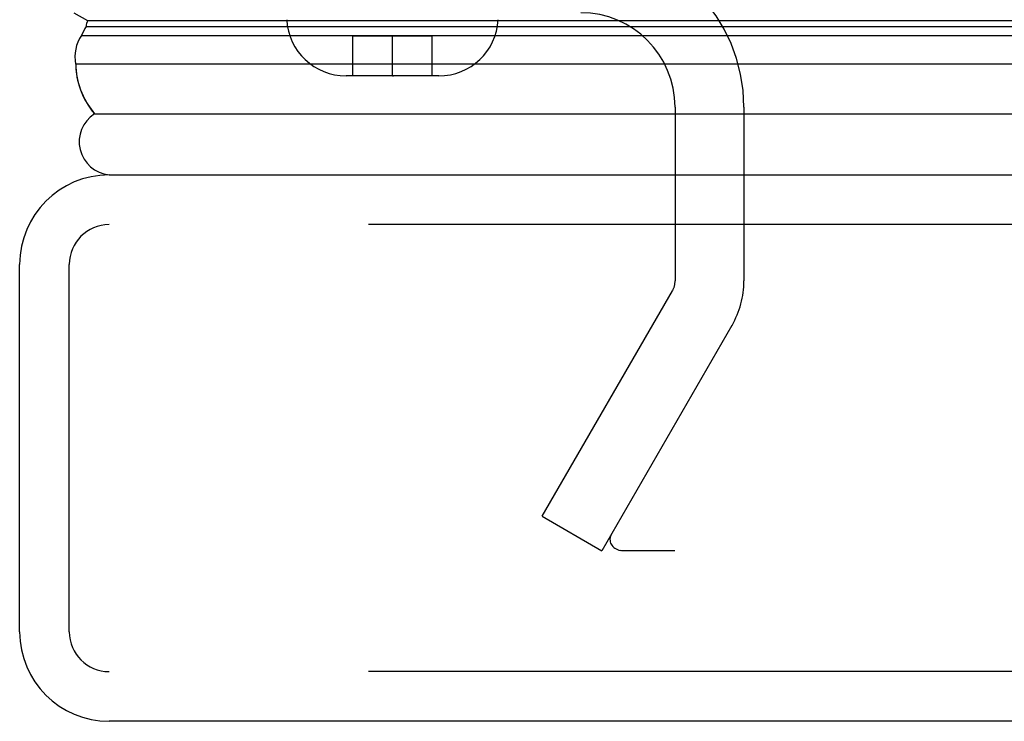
# Model space of a CAD drawing. Header units: inches. Extents: x 0 to 230, y 0 to 149.
# Tile 176 of 256: x 33.76 to 35.25, y 124.91 to 125.97. Entities that reach past the tile are written whole.
import ezdxf

# ---------------------------------------------------------------- set-up
doc = ezdxf.new("R2010")
doc.units = ezdxf.units.IN
doc.header["$LTSCALE"] = 12.648283
doc.header["$MEASUREMENT"] = 0
doc.linetypes.add('HIDDEN', pattern=[0.2, 0.1, -0.1])
doc.layers.add('DEFAULT_2', color=8, linetype='HIDDEN')
doc.layers.add('LEFTHAND_DOOR_ASSEMBLY', color=7, linetype='CONTINUOUS')

msp = doc.modelspace()

# ---------------------------------------------------------------- linework, layer by layer
at = {"layer": 'DEFAULT_2', "color": 8, "linetype": 'HIDDEN'}
for p, q in [((34.7509, 125.8424), (34.7509, 125.5798)), ((34.8549, 125.8424), (34.8549, 125.5798)), ((34.5503, 125.2244), (34.7469, 125.5648)), ((34.8369, 125.5128), (34.6404, 125.1724)), ((34.5503, 125.2244), (34.6404, 125.1724)), ((67.6359, 125.1724), (34.6725, 125.1724))]:
    msp.add_line(p, q, dxfattribs=at)
for points in [[(34.6546, 125.1974), (34.6537, 125.1956), (34.653, 125.1938), (34.6526, 125.1918), (34.6525, 125.1899), (34.6525, 125.1897)], [(34.6525, 125.1897), (34.6526, 125.1879), (34.6529, 125.186), (34.6535, 125.1841), (34.6544, 125.1823), (34.6554, 125.1806), (34.6567, 125.179), (34.6582, 125.1775), (34.6599, 125.1762), (34.6617, 125.1751), (34.6637, 125.1741), (34.6658, 125.1733), (34.668, 125.1728)], [(34.6725, 125.1724), (34.6702, 125.1725), (34.668, 125.1728)]]:
    msp.add_lwpolyline(points, dxfattribs=at)
for centre, radius, start, end in [((34.6084, 125.8424), 0.2465, 0, 90), ((34.6084, 125.8424), 0.1425, 0, 90), ((34.7209, 125.5798), 0.03, 330, 360), ((34.7209, 125.5798), 0.134, 330, 360)]:
    msp.add_arc(centre, radius, start, end, dxfattribs=at)
at = {"layer": 'LEFTHAND_DOOR_ASSEMBLY', "color": 7, "linetype": 'Continuous'}
for p, q in [((33.8425, 125.9849), (33.8633, 125.973)), ((33.8633, 125.973), (68.4704, 125.973)), ((33.861, 125.9642), (68.4728, 125.9642)), ((33.8542, 125.9505), (68.4796, 125.9505)), ((68.4885, 125.9072), (33.8453, 125.9072)), ((33.8737, 125.832), (68.4601, 125.832))]:
    msp.add_line(p, q, dxfattribs=at)
at = {"layer": 'LEFTHAND_DOOR_ASSEMBLY', "color": 8, "linetype": 'HIDDEN'}
for p, q in [((34.2639, 125.8894), (34.2639, 125.9494)), ((34.3839, 125.9494), (34.2639, 125.9494)), ((34.3239, 125.8894), (34.3239, 125.9494)), ((34.3839, 125.8894), (34.3839, 125.9494)), ((34.3939, 125.8894), (34.2539, 125.8894)), ((34.3239, 125.8894), (34.3257, 125.8894)), ((68.4381, 125.6649), (33.8956, 125.6649)), ((33.8356, 125.0499), (33.8356, 125.6049)), ((68.4381, 124.9899), (33.8956, 124.9899))]:
    msp.add_line(p, q, dxfattribs=at)
at = {"layer": 'LEFTHAND_DOOR_ASSEMBLY', "color": 3, "linetype": 'Continuous'}
for p, q in [((33.8956, 125.7399), (68.4381, 125.7399)), ((33.7606, 125.0499), (33.7606, 125.6049)), ((68.4381, 124.9149), (33.8956, 124.9149))]:
    msp.add_line(p, q, dxfattribs=at)
at = {"layer": 'LEFTHAND_DOOR_ASSEMBLY', "color": 7, "linetype": 'Continuous'}
for points in [[(33.861, 125.9642), (33.8591, 125.9608), (33.8574, 125.9574), (33.8557, 125.954), (33.8542, 125.9505)], [(33.8453, 125.9072), (33.8456, 125.8994), (33.8465, 125.8916), (33.8479, 125.8838), (33.8499, 125.8761), (33.8525, 125.8685), (33.8557, 125.861), (33.8593, 125.8535), (33.8636, 125.8462), (33.8684, 125.839), (33.8737, 125.832)]]:
    msp.add_lwpolyline(points, dxfattribs=at)
for centre, radius, start, end in [((33.8908, 125.9609), 0.03, 156.2022, 173.588), ((33.901, 125.9183), 0.0569, 145.4331, 191.2885), ((33.9006, 125.7899), 0.05, 122.6718, 264.3335)]:
    msp.add_arc(centre, radius, start, end, dxfattribs=at)
at = {"layer": 'LEFTHAND_DOOR_ASSEMBLY', "color": 8, "linetype": 'HIDDEN'}
for centre, radius, start, end in [((34.2539, 125.9794), 0.09, 183.2246, 270), ((34.3939, 125.9794), 0.09, 270, 356.7754), ((33.8956, 125.6049), 0.06, 90, 180), ((33.8956, 125.0499), 0.06, 180, 270)]:
    msp.add_arc(centre, radius, start, end, dxfattribs=at)
at = {"layer": 'LEFTHAND_DOOR_ASSEMBLY', "color": 3, "linetype": 'Continuous'}
for centre, start, end in [((33.8956, 125.6049), 90, 180), ((33.8956, 125.0499), 180, 270)]:
    msp.add_arc(centre, 0.135, start, end, dxfattribs=at)
at = {"layer": 'LEFTHAND_DOOR_ASSEMBLY', "color": 7, "linetype": 'Continuous'}
msp.add_ellipse((34.1103, 125.9074), major_axis=(0.265, 0), ratio=0.632157, start_param=-3.140119, end_param=-2.674506, dxfattribs=at)

doc.saveas('drawing.dxf')
